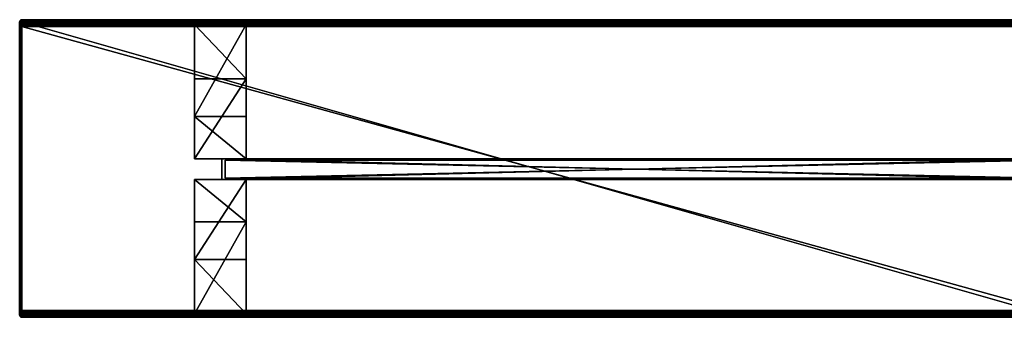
# Model space of a CAD drawing. Header units: inches. Extents: x 21 to 4201, y 81 to 511.
# Tile 1 of 65: x 21 to 1444, y 81 to 511. Entities that reach past the tile are written whole.
import ezdxf

# ---------------------------------------------------------------- set-up
doc = ezdxf.new("R2010")
doc.units = ezdxf.units.IN
doc.header["$MEASUREMENT"] = 0
doc.layers.get('0').update_dxf_attribs({"true_color": 0x1c1cb1})

msp = doc.modelspace()

# ---------------------------------------------------------------- meshes
at = {"color": 121, "true_color": 0xa6e5e5}
mesh = msp.add_polyface(dxfattribs=at)
corners = [(22.2, 508.2, 337.4), (22.5, 507.7, 337.2), (22.2, 507.7, 337.4), (22.1, 509.2, 338), (22.3, 508.7, 337.5), (22, 508.7, 337.8), (21.9, 508.2, 337.7), (22, 507.7, 337.5), (21.8, 507.7, 337.7), (21.8, 509.2, 338.3), (21.7, 508.7, 338.1), (21.6, 508.2, 338.1), (21.7, 507.7, 337.9), (21.5, 507.7, 338), (21.6, 509.2, 338.6), (21.4, 508.7, 338.5), (21.3, 508.2, 338.5), (21.4, 507.7, 338.3), (21.3, 507.7, 338.4), (21.5, 509.2, 339), (21.3, 508.7, 338.9), (21.1, 508.2, 338.9), (21.1, 507.7, 338.8), (21.1, 507.7, 338.9), (21.2, 508.7, 339.4), (21, 508.2, 339.3), (21, 507.7, 339.3), (21, 507.7, 339.3), (21.1, 508.7, 339.8), (21, 508.2, 339.8), (20.9, 507.7, 339.8), (21.1, 508.7, 366.8), (21, 508.2, 366.8), (20.9, 507.7, 366.8), (22.4, 508, 373), (22, 508.7, 371.4), (22, 507.8, 372.8), (21.7, 509.1, 369.8), (21.7, 508.4, 371.3), (21.7, 507.5, 372.5), (21.4, 508.7, 369.7), (21.4, 508, 371), (21.4, 509, 368.3), (21.1, 508.6, 368.2), (21.1, 508.2, 369.5), (21.1, 507.6, 370.8), (21, 508.1, 368.1), (21, 507.7, 369.4)]
mesh.append_faces([[corners[k] for k in face] for face in [(0, 1, 2), (3, 4, 5), (5, 4, 0), (5, 0, 6), (6, 0, 7), (6, 7, 8), (9, 5, 10), (10, 5, 6), (10, 6, 11), (11, 6, 12), (11, 12, 13), (14, 10, 15), (15, 10, 11), (15, 11, 16), (16, 11, 17), (16, 17, 18), (19, 15, 20), (20, 15, 16), (20, 16, 21), (21, 16, 22), (21, 22, 23), (24, 20, 21), (24, 21, 25), (25, 21, 26), (25, 26, 27), (28, 24, 25), (28, 25, 29), (29, 25, 27), (29, 27, 30), (31, 28, 29), (31, 29, 32), (32, 29, 30), (32, 30, 33), (34, 35, 36), (35, 37, 38), (35, 38, 36), (36, 38, 39), (37, 40, 38), (38, 40, 41), (38, 41, 39), (42, 31, 43), (42, 43, 40), (40, 43, 44), (40, 44, 41), (41, 44, 45), (31, 32, 43), (43, 32, 46), (43, 46, 44), (44, 46, 47), (44, 47, 45), (32, 33, 46)]], dxfattribs={"color": 121})
mesh = msp.add_polyface(dxfattribs=at)
corners = [(20.9, 507.6, 368), (20.9, 507.7, 366.8), (20.9, 500.7, 373.8), (20.9, 507.7, 339.8), (20.9, 506.7, 370.3), (20.9, 507.3, 369.2), (20.9, 503.1, 373.4), (20.9, 504.2, 372.9), (20.9, 505.2, 372.2), (20.9, 506, 371.3), (22.2, 508.2, 337.4), (22.2, 507.7, 337.4), (22, 507.7, 337.5), (21.9, 508.2, 337.7), (21.8, 507.7, 337.7), (21.7, 507.7, 337.9), (21.6, 508.2, 338.1), (21.5, 507.7, 338), (21.4, 507.7, 338.3), (21.3, 508.2, 338.5), (21.3, 507.7, 338.4), (21.1, 507.7, 338.8), (21.1, 508.2, 338.9), (21.1, 507.7, 338.9), (21, 507.7, 339.3), (22.4, 506.8, 374.1), (22, 507.8, 372.8), (22, 506.7, 373.9), (22.4, 505.5, 375.1), (22, 505.3, 374.8), (22.4, 504, 375.8), (22, 503.9, 375.5), (21.7, 507.5, 372.5), (21.7, 506.4, 373.6), (21.7, 505.1, 374.5), (21.4, 508, 371), (21.4, 507.2, 372.3), (21.4, 506.1, 373.3), (21.4, 504.9, 374.2), (21.7, 503.7, 375.2), (21.1, 507.6, 370.8), (21.1, 506.8, 372), (21.1, 505.8, 372.9), (21.1, 504.7, 373.7), (21.4, 503.6, 374.8), (21, 507.7, 369.4), (21, 507.2, 370.6), (21, 506.4, 371.6), (21, 505.5, 372.6), (21, 504.4, 373.3), (21, 508.1, 368.1)]
mesh.append_faces([[corners[k] for k in face] for face in [(0, 1, 2), (2, 1, 3), (2, 4, 5), (2, 5, 0), (6, 7, 4), (4, 7, 8), (4, 8, 9), (10, 11, 12), (13, 14, 15), (16, 17, 18), (19, 20, 21), (22, 23, 24), (25, 26, 27), (28, 27, 29), (30, 29, 31), (26, 32, 27), (27, 32, 33), (27, 33, 29), (29, 33, 34), (29, 34, 31), (32, 35, 36), (32, 36, 33), (33, 36, 37), (33, 37, 34), (34, 37, 38), (34, 38, 39), (35, 40, 36), (36, 40, 41), (36, 41, 37), (37, 41, 42), (37, 42, 38), (38, 42, 43), (38, 43, 44), (40, 45, 46), (40, 46, 41), (41, 46, 47), (41, 47, 42), (42, 47, 48), (42, 48, 43), (43, 48, 49), (50, 1, 0), (50, 0, 45), (45, 0, 5), (45, 5, 46), (46, 5, 4), (46, 4, 47), (47, 4, 9), (47, 9, 48), (48, 9, 8), (48, 8, 49), (49, 8, 7)]], dxfattribs={"color": 121})
mesh = msp.add_polyface(dxfattribs=at)
corners = [(20.9, 90.7, 373.8), (20.9, 84.6, 370.3), (20.9, 89.5, 373.7), (20.9, 88.3, 373.4), (20.9, 83.7, 339.8), (20.9, 507.7, 339.8), (21, 83.7, 339.3), (21, 507.7, 339.3), (21, 83.7, 339.3), (21, 507.7, 339.3), (21.1, 83.7, 338.9), (21.1, 507.7, 338.9), (21.1, 83.7, 338.8), (21.1, 507.7, 338.8), (21.3, 83.7, 338.4), (21.3, 507.7, 338.4), (21.4, 83.7, 338.3), (21.4, 507.7, 338.3), (21.5, 83.7, 338), (21.5, 507.7, 338), (21.7, 83.7, 337.9), (21.7, 507.7, 337.9), (21.8, 83.7, 337.7), (21.8, 507.7, 337.7), (22, 83.7, 337.5), (22, 507.7, 337.5), (22.2, 83.7, 337.4), (22.2, 507.7, 337.4), (22.5, 83.7, 337.2), (22.4, 90.7, 376.4), (22, 90.7, 376.1), (22.4, 89, 376.2), (22, 89.1, 375.9), (22.4, 87.4, 375.8), (22, 87.5, 375.5), (21.7, 90.7, 375.7), (21.7, 89.1, 375.6), (21.7, 87.6, 375.2), (22, 86, 374.8), (21.4, 90.7, 375.3), (21.4, 89.2, 375.2), (21.4, 87.8, 374.8), (21.7, 86.2, 374.5), (21.1, 90.7, 374.8), (21.1, 89.3, 374.7), (21.1, 87.9, 374.3), (21.4, 86.4, 374.2), (21.1, 86.7, 373.7), (21, 90.7, 374.3), (21, 89.4, 374.2), (21, 88.1, 373.9), (21, 86.9, 373.3), (20.9, 87.2, 372.9), (21, 500.7, 374.3), (21.1, 500.7, 374.8), (21.4, 500.7, 375.3), (21.7, 500.7, 375.7), (22, 500.7, 376.1)]
mesh.append_faces([[corners[k] for k in face] for face in [(0, 1, 2), (2, 1, 3), (4, 5, 6), (6, 7, 8), (8, 9, 10), (10, 11, 12), (12, 13, 14), (14, 15, 16), (16, 17, 18), (18, 19, 20), (20, 21, 22), (22, 23, 24), (24, 25, 26), (26, 27, 28), (29, 30, 31), (31, 30, 32), (31, 32, 33), (33, 32, 34), (30, 35, 32), (32, 35, 36), (32, 36, 34), (34, 36, 37), (34, 37, 38), (35, 39, 36), (36, 39, 40), (36, 40, 37), (37, 40, 41), (37, 41, 42), (39, 43, 40), (40, 43, 44), (40, 44, 41), (41, 44, 45), (41, 45, 46), (46, 45, 47), (43, 48, 44), (44, 48, 49), (44, 49, 45), (45, 49, 50), (45, 50, 47), (47, 50, 51), (48, 0, 49), (49, 0, 2), (49, 2, 50), (50, 2, 3), (50, 3, 51), (51, 3, 52), (53, 48, 43), (54, 43, 39), (55, 39, 35), (56, 35, 30), (57, 30, 29)]], dxfattribs={"color": 121})
mesh = msp.add_polyface(dxfattribs=at)
corners = [(20.9, 500.7, 373.8), (20.9, 507.7, 339.8), (20.9, 90.7, 373.8), (20.9, 83.7, 339.8), (20.9, 501.9, 373.7), (20.9, 503.1, 373.4), (20.9, 506.7, 370.3), (21, 83.7, 339.3), (21, 507.7, 339.3), (21, 83.7, 339.3), (21, 507.7, 339.3), (21.1, 83.7, 338.9), (21.1, 507.7, 338.9), (21.1, 83.7, 338.8), (21.1, 507.7, 338.8), (21.3, 83.7, 338.4), (21.3, 507.7, 338.4), (21.4, 83.7, 338.3), (21.4, 507.7, 338.3), (21.5, 83.7, 338), (21.5, 507.7, 338), (21.7, 83.7, 337.9), (21.7, 507.7, 337.9), (21.8, 83.7, 337.7), (21.8, 507.7, 337.7), (22, 83.7, 337.5), (22, 507.7, 337.5), (22.2, 83.7, 337.4), (22.2, 507.7, 337.4), (21, 90.7, 374.3), (21, 500.7, 374.3), (21.1, 90.7, 374.8), (21.1, 500.7, 374.8), (21.4, 90.7, 375.3), (21.4, 500.7, 375.3), (21.7, 90.7, 375.7), (21.7, 500.7, 375.7), (22, 90.7, 376.1), (22, 500.7, 376.1), (22.4, 502.3, 376.2), (22, 503.9, 375.5), (22, 502.3, 375.9), (22.4, 500.7, 376.4), (21.7, 505.1, 374.5), (21.7, 503.7, 375.2), (21.7, 502.2, 375.6), (21.4, 504.9, 374.2), (21.4, 503.6, 374.8), (21.4, 502.2, 375.2), (21.1, 504.7, 373.7), (21.1, 503.4, 374.3), (21.1, 502.1, 374.7), (21, 504.4, 373.3), (21, 503.3, 373.9), (21, 502, 374.2), (20.9, 504.2, 372.9)]
mesh.append_faces([[corners[k] for k in face] for face in [(0, 1, 2), (1, 3, 2), (4, 5, 6), (4, 6, 0), (7, 1, 8), (9, 8, 10), (11, 10, 12), (13, 12, 14), (15, 14, 16), (17, 16, 18), (19, 18, 20), (21, 20, 22), (23, 22, 24), (25, 24, 26), (27, 26, 28), (0, 2, 29), (0, 29, 30), (30, 31, 32), (32, 33, 34), (34, 35, 36), (36, 37, 38), (39, 40, 41), (42, 41, 38), (40, 43, 44), (40, 44, 41), (41, 44, 45), (41, 45, 38), (38, 45, 36), (44, 46, 47), (44, 47, 45), (45, 47, 48), (45, 48, 36), (36, 48, 34), (47, 49, 50), (47, 50, 48), (48, 50, 51), (48, 51, 34), (34, 51, 32), (49, 52, 50), (50, 52, 53), (50, 53, 51), (51, 53, 54), (51, 54, 32), (32, 54, 30), (52, 55, 53), (53, 55, 5), (53, 5, 54), (54, 5, 4), (54, 4, 30), (30, 4, 0)]], dxfattribs={"color": 121})
mesh = msp.add_polyface(dxfattribs=at)
corners = [(22.3, 509.6, 338.2), (22.4, 509.2, 337.7), (22.1, 509.2, 338), (22.3, 508.7, 337.5), (22.4, 510, 338.7), (22.1, 509.6, 338.4), (21.8, 509.2, 338.3), (22, 508.7, 337.8), (22.2, 510, 338.9), (21.9, 509.6, 338.7), (21.6, 509.2, 338.6), (21.7, 508.7, 338.1), (22.5, 510.3, 339.3), (22.1, 510, 339.2), (21.8, 509.6, 339.1), (21.5, 509.2, 339), (21.4, 508.7, 338.5), (22.5, 510.3, 339.6), (22, 510, 339.5), (21.7, 509.6, 339.4), (21.4, 509.2, 339.4), (21.3, 508.7, 338.9), (21.2, 508.7, 339.4), (22.4, 510.3, 339.8), (22, 510, 339.8), (21.7, 509.6, 339.8), (21.4, 509.2, 339.8), (21.1, 508.7, 339.8), (22.4, 510.3, 366.8), (22, 510, 366.8), (21.7, 509.6, 366.8), (21.4, 509.2, 366.8), (21.1, 508.7, 366.8), (22.4, 510.1, 368.5), (22, 509.8, 368.4), (22.4, 509.7, 370.1), (22, 509.4, 370), (22.4, 509, 371.6), (22, 508.7, 371.4), (21.7, 509.5, 368.3), (21.7, 509.1, 369.8), (21.4, 509, 368.3), (21.4, 508.7, 369.7)]
mesh.append_faces([[corners[k] for k in face] for face in [(0, 1, 2), (2, 1, 3), (4, 0, 5), (5, 0, 2), (5, 2, 6), (6, 2, 7), (8, 4, 5), (8, 5, 9), (9, 5, 6), (9, 6, 10), (10, 6, 11), (12, 8, 13), (13, 8, 9), (13, 9, 14), (14, 9, 10), (14, 10, 15), (15, 10, 16), (17, 13, 18), (18, 13, 14), (18, 14, 19), (19, 14, 15), (19, 15, 20), (20, 15, 21), (20, 21, 22), (23, 18, 24), (24, 18, 19), (24, 19, 25), (25, 19, 20), (25, 20, 26), (26, 20, 22), (26, 22, 27), (28, 24, 29), (29, 24, 25), (29, 25, 30), (30, 25, 26), (30, 26, 31), (31, 26, 27), (31, 27, 32), (33, 29, 34), (35, 34, 36), (37, 36, 38), (29, 30, 34), (34, 30, 39), (34, 39, 36), (36, 39, 40), (36, 40, 38), (30, 31, 39), (39, 31, 41), (39, 41, 40), (40, 41, 42), (31, 32, 41)]], dxfattribs={"color": 121})
mesh = msp.add_polyface(dxfattribs=at)
corners = [(22.6, 510, 338.4), (22.6, 509.6, 337.9), (22.3, 509.6, 338.2), (22.7, 510.3, 338.9), (22.4, 510, 338.7), (23, 510.5, 339.3), (22.6, 510.3, 339.1), (22.2, 510, 338.9), (23.5, 510.6, 339.6), (23, 510.5, 339.5), (22.5, 510.3, 339.3), (23.4, 510, 338), (23.2, 509.6, 337.6), (23.1, 510, 338.1), (23.3, 510.3, 338.5), (23.1, 510.3, 338.6), (23.3, 510.5, 339), (23.2, 510.5, 339.1), (23.1, 509.2, 337.3), (22.9, 509.6, 337.7), (22.8, 510, 338.2), (22.9, 510.3, 338.7), (23.1, 510.5, 339.2), (23.4, 510.6, 339.7), (22.9, 510.5, 339.6), (22.5, 510.3, 339.6), (22.1, 510, 339.2), (23.4, 510.6, 339.8), (22.9, 510.5, 339.8), (22.4, 510.3, 339.8), (22, 510, 339.5), (22.8, 509.2, 337.5), (23.5, 510.6, 339.6), (23.4, 510.6, 366.8), (22.9, 510.5, 366.8), (22.4, 510.3, 366.8), (22, 510, 339.8), (23.4, 510.5, 368.5), (22.9, 510.3, 368.5), (23.4, 510, 370.2), (22.9, 509.9, 370.2), (22.4, 510.1, 368.5), (22.4, 509.7, 370.1), (22.9, 509.2, 371.7), (22, 510, 366.8), (22, 509.8, 368.4)]
mesh.append_faces([[corners[k] for k in face] for face in [(0, 1, 2), (3, 0, 4), (4, 0, 2), (5, 3, 6), (6, 3, 4), (6, 4, 7), (8, 5, 9), (9, 5, 6), (9, 6, 10), (10, 6, 7), (11, 12, 13), (11, 13, 14), (14, 13, 15), (14, 15, 16), (16, 15, 17), (12, 18, 19), (12, 19, 13), (13, 19, 20), (13, 20, 15), (15, 20, 21), (15, 21, 17), (17, 21, 22), (23, 9, 24), (24, 9, 10), (24, 10, 25), (25, 10, 26), (27, 24, 28), (28, 24, 25), (28, 25, 29), (29, 25, 30), (19, 31, 1), (19, 1, 20), (20, 1, 0), (20, 0, 21), (21, 0, 3), (21, 3, 22), (22, 3, 5), (22, 5, 32), (33, 28, 34), (34, 28, 29), (34, 29, 35), (35, 29, 36), (37, 34, 38), (39, 38, 40), (34, 35, 38), (38, 35, 41), (38, 41, 40), (40, 41, 42), (40, 42, 43), (35, 44, 41), (41, 45, 42)]], dxfattribs={"color": 121})
mesh = msp.add_polyface(dxfattribs=at)
corners = [(22.5, 83.7, 337.2), (22.2, 507.7, 337.4), (22.5, 507.7, 337.2), (22.6, 83.7, 337.1), (22.6, 507.7, 337.1), (22.9, 83.7, 337), (22.9, 507.7, 337), (23, 83.7, 336.9), (23, 507.7, 336.9), (23.5, 508.2, 336.9), (23, 508.2, 337), (23.1, 508.7, 337.1), (23.4, 507.7, 336.8), (22.6, 508.2, 337.2), (22.8, 509.2, 337.5), (22.7, 508.7, 337.3), (22.6, 509.6, 337.9), (22.4, 509.2, 337.7), (22.3, 508.7, 337.5), (22.2, 508.2, 337.4), (22.3, 509.6, 338.2), (23.5, 508.7, 337), (23.1, 509.2, 337.3), (22.9, 509.6, 337.7), (22.4, 500.7, 376.4), (22.9, 90.7, 376.6), (22.9, 500.7, 376.6), (23.4, 509.3, 371.8), (22.9, 509.9, 370.2), (22.9, 509.2, 371.7), (23.4, 508.3, 373.2), (22.9, 508.2, 373.1), (23.4, 507.1, 374.4), (22.9, 507, 374.3), (23.4, 505.7, 375.4), (22.9, 505.6, 375.3), (23.4, 504.1, 376.1), (22.9, 504, 376), (23.4, 502.4, 376.6), (22.9, 502.4, 376.5), (23.4, 500.7, 376.7), (22.4, 509.7, 370.1), (22.4, 509, 371.6), (22.4, 508, 373), (22.4, 506.8, 374.1), (22.4, 505.5, 375.1), (22.4, 504, 375.8), (22.4, 502.3, 376.2), (22, 509.4, 370), (22, 508.7, 371.4), (22, 507.8, 372.8), (22, 506.7, 373.9), (22, 505.3, 374.8), (22, 503.9, 375.5), (22, 502.3, 375.9)]
mesh.append_faces([[corners[k] for k in face] for face in [(0, 1, 2), (3, 2, 4), (5, 4, 6), (7, 6, 8), (9, 10, 11), (10, 12, 8), (10, 8, 6), (13, 4, 2), (14, 11, 15), (15, 11, 10), (15, 10, 13), (13, 10, 6), (13, 6, 4), (16, 14, 17), (17, 14, 15), (17, 15, 18), (18, 15, 13), (18, 13, 19), (19, 13, 2), (20, 16, 17), (21, 11, 22), (22, 11, 14), (22, 14, 23), (24, 25, 26), (27, 28, 29), (30, 29, 31), (32, 31, 33), (34, 33, 35), (36, 35, 37), (38, 37, 39), (40, 39, 26), (29, 41, 42), (29, 42, 31), (31, 42, 43), (31, 43, 33), (33, 43, 44), (33, 44, 35), (35, 44, 45), (35, 45, 37), (37, 45, 46), (37, 46, 39), (39, 46, 47), (39, 47, 26), (26, 47, 24), (41, 48, 42), (42, 49, 43), (43, 50, 44), (44, 51, 45), (45, 52, 46), (46, 53, 47), (47, 54, 24)]], dxfattribs={"color": 121})
mesh = msp.add_polyface(dxfattribs=at)
corners = [(22.5, 83.7, 337.2), (22.6, 83.7, 337.1), (22.6, 83.2, 337.2), (23.4, 83.7, 336.8), (23, 83.2, 337), (23, 83.7, 336.9), (22.9, 83.7, 337), (23.1, 82.7, 337.1), (23.5, 82.7, 337), (22.2, 83.2, 337.4), (22.7, 82.7, 337.3), (23.1, 82.2, 337.3), (23.5, 82.2, 337.2), (22.3, 82.7, 337.5), (22.8, 82.2, 337.5), (23.2, 81.8, 337.6), (22.4, 82.2, 337.7), (22.9, 81.8, 337.7), (22.1, 82.2, 338), (22.6, 81.8, 337.9), (22.3, 81.8, 338.2), (22.5, 507.7, 337.2), (22.6, 507.7, 337.1), (22.9, 507.7, 337), (23, 507.7, 336.9), (23.4, 88.9, 376.6), (22.9, 90.7, 376.6), (22.9, 89, 376.5), (23.4, 87.3, 376.1), (22.9, 87.3, 376), (23.4, 85.7, 375.4), (22.9, 85.8, 375.3), (23.4, 84.3, 374.4), (22.9, 84.4, 374.3), (23.4, 83.1, 373.2), (22.9, 83.2, 373.1), (23.4, 82.1, 371.8), (22.9, 82.2, 371.7), (22.4, 90.7, 376.4), (22.4, 89, 376.2), (22.4, 87.4, 375.8), (22.4, 85.9, 375.1), (22.4, 84.5, 374.1), (22.4, 83.3, 373), (22.4, 82.4, 371.6), (22.9, 81.5, 370.2), (22, 84.7, 373.9), (22, 83.6, 372.8), (22, 82.6, 371.4), (22.4, 81.7, 370.1), (22, 500.7, 376.1), (22.4, 500.7, 376.4), (22.9, 500.7, 376.6), (23.4, 90.7, 376.7)]
mesh.append_faces([[corners[k] for k in face] for face in [(0, 1, 2), (3, 4, 5), (5, 4, 6), (1, 6, 2), (2, 6, 4), (2, 4, 7), (7, 4, 8), (9, 0, 2), (9, 2, 10), (10, 2, 7), (10, 7, 11), (11, 7, 12), (13, 9, 10), (13, 10, 14), (14, 10, 11), (14, 11, 15), (16, 13, 14), (16, 14, 17), (17, 14, 15), (18, 16, 19), (19, 16, 17), (20, 18, 19), (0, 21, 1), (1, 22, 6), (6, 23, 5), (5, 24, 3), (25, 26, 27), (28, 27, 29), (30, 29, 31), (32, 31, 33), (34, 33, 35), (36, 35, 37), (26, 38, 27), (27, 38, 39), (27, 39, 29), (29, 39, 40), (29, 40, 31), (31, 40, 41), (31, 41, 33), (33, 41, 42), (33, 42, 35), (35, 42, 43), (35, 43, 37), (37, 43, 44), (37, 44, 45), (42, 46, 43), (43, 47, 44), (44, 48, 49), (50, 38, 51), (51, 38, 26), (52, 26, 53)]], dxfattribs={"color": 121})
mesh = msp.add_polyface(dxfattribs=at)
corners = [(23.4, 83.7, 336.8), (23, 507.7, 336.9), (23.4, 507.7, 336.8), (23.5, 83.7, 336.8), (23.5, 507.7, 336.8), (23.5, 508.2, 336.9), (23, 508.2, 337), (23.7, 510.3, 338.3), (23.6, 510, 337.9), (23.5, 510.3, 338.4), (23.6, 510.5, 338.8), (23.5, 510.5, 338.9), (23.7, 510.6, 339.3), (23.6, 510.6, 339.4), (23.6, 509.6, 337.5), (23.4, 510, 338), (23.3, 510.3, 338.5), (23.3, 510.5, 339), (23.6, 510.6, 339.4), (23.5, 509.2, 337.2), (23.2, 509.6, 337.6), (23.2, 510.5, 339.1), (23.5, 510.6, 339.5), (23.5, 508.7, 337), (23.1, 509.2, 337.3), (23.1, 510.5, 339.2), (23.5, 510.6, 339.6), (23.9, 510.7, 339.8), (23.5, 510.6, 339.6), (23.4, 510.6, 339.7), (23, 510.5, 339.5), (23.4, 510.6, 339.8), (22.9, 510.5, 339.6), (23.1, 508.7, 337.1), (23, 510.5, 339.3), (23.9, 510.7, 366.8), (23.4, 510.6, 366.8), (22.9, 510.5, 339.8), (23.9, 510.5, 368.5), (23.4, 510.5, 368.5), (23.9, 510.1, 370.2), (23.4, 510, 370.2), (23.9, 509.3, 371.8), (23.4, 509.3, 371.8), (23.9, 508.3, 373.2), (23.4, 508.3, 373.2), (23.9, 507.1, 374.5), (23.4, 507.1, 374.4), (23.9, 505.7, 375.5), (23.4, 505.7, 375.4), (23.9, 504.1, 376.2), (23.4, 504.1, 376.1), (23.9, 502.4, 376.6), (23.4, 502.4, 376.6), (23.9, 500.7, 376.8), (23.4, 500.7, 376.7), (22.9, 510.5, 366.8), (22.9, 510.3, 368.5), (22.9, 509.9, 370.2), (22.9, 509.2, 371.7), (22.9, 508.2, 373.1), (22.9, 507, 374.3), (22.9, 505.6, 375.3), (22.9, 504, 376), (22.9, 502.4, 376.5)]
mesh.append_faces([[corners[k] for k in face] for face in [(0, 1, 2), (3, 2, 4), (5, 4, 2), (5, 2, 6), (7, 8, 9), (7, 9, 10), (10, 9, 11), (10, 11, 12), (12, 11, 13), (8, 14, 15), (8, 15, 9), (9, 15, 16), (9, 16, 11), (11, 16, 17), (11, 17, 13), (13, 17, 18), (14, 19, 20), (14, 20, 15), (17, 21, 18), (18, 21, 22), (19, 23, 24), (19, 24, 20), (21, 25, 22), (22, 25, 26), (27, 28, 29), (29, 28, 30), (27, 29, 31), (31, 29, 32), (23, 5, 33), (26, 34, 28), (26, 28, 27), (35, 31, 36), (36, 31, 37), (38, 36, 39), (40, 39, 41), (42, 41, 43), (44, 43, 45), (46, 45, 47), (48, 47, 49), (50, 49, 51), (52, 51, 53), (54, 53, 55), (36, 56, 39), (39, 57, 41), (41, 58, 43), (43, 59, 45), (45, 60, 47), (47, 61, 49), (49, 62, 51), (51, 63, 53), (53, 64, 55)]], dxfattribs={"color": 121})
mesh = msp.add_polyface(dxfattribs=at)
corners = [(23.1, 81.1, 338.6), (23.5, 80.9, 338.9), (23.3, 80.9, 339), (23.7, 80.7, 339.3), (23.6, 80.7, 339.4), (23.2, 80.9, 339.1), (23.6, 80.7, 339.4), (23.1, 80.9, 339.2), (23.5, 80.7, 339.5), (23, 80.9, 339.3), (23.5, 80.7, 339.6), (23, 80.9, 339.5), (23.5, 80.7, 339.6), (23.9, 80.7, 339.8), (22.9, 80.9, 339.6), (23.4, 80.7, 339.7), (23.5, 83.2, 336.9), (23.5, 82.7, 337), (23, 83.2, 337), (23.5, 83.7, 336.8), (23.4, 83.7, 336.8), (23.1, 82.7, 337.1), (23.5, 82.2, 337.2), (23.1, 82.2, 337.3), (23.6, 81.8, 337.5), (23.2, 81.8, 337.6), (23.6, 81.4, 337.9), (23.4, 81.4, 338), (23.7, 81.1, 338.3), (23.1, 81.4, 338.1), (23.5, 81.1, 338.4), (23.3, 81.1, 338.5), (23.6, 80.9, 338.8), (23.4, 80.7, 339.8), (22.9, 80.9, 339.8), (23.4, 80.7, 366.8), (23.4, 507.7, 336.8), (23.9, 88.9, 376.6), (23.4, 90.7, 376.7), (23.4, 88.9, 376.6), (23.9, 87.3, 376.2), (23.4, 87.3, 376.1), (23.9, 85.7, 375.5), (23.4, 85.7, 375.4), (23.9, 84.3, 374.5), (23.4, 84.3, 374.4), (23.9, 83, 373.2), (23.4, 83.1, 373.2), (23.9, 82, 371.8), (23.4, 82.1, 371.8), (23.9, 81.3, 370.2), (23.4, 81.3, 370.2), (23.9, 80.8, 368.5), (23.4, 80.9, 368.5), (23.9, 80.7, 366.8), (22.9, 90.7, 376.6), (22.9, 89, 376.5), (22.9, 87.3, 376), (22.9, 85.8, 375.3), (22.9, 84.4, 374.3), (22.9, 83.2, 373.1), (22.9, 82.2, 371.7), (22.9, 81.5, 370.2), (22.9, 81, 368.5), (22.9, 500.7, 376.6), (23.4, 500.7, 376.7), (23.9, 90.7, 376.8)]
mesh.append_faces([[corners[k] for k in face] for face in [(0, 1, 2), (2, 1, 3), (2, 3, 4), (5, 2, 4), (5, 4, 6), (7, 5, 6), (7, 6, 8), (9, 8, 10), (11, 10, 12), (12, 10, 13), (14, 12, 15), (15, 12, 13), (16, 17, 18), (19, 16, 20), (20, 16, 18), (21, 17, 22), (23, 22, 24), (25, 23, 24), (25, 24, 26), (27, 25, 26), (27, 26, 28), (29, 27, 30), (30, 27, 28), (31, 29, 30), (31, 30, 32), (0, 31, 1), (1, 31, 32), (13, 33, 15), (15, 33, 34), (35, 33, 13), (20, 36, 19), (37, 38, 39), (40, 39, 41), (42, 41, 43), (44, 43, 45), (46, 45, 47), (48, 47, 49), (50, 49, 51), (52, 51, 53), (54, 53, 35), (38, 55, 39), (39, 56, 41), (41, 57, 43), (43, 58, 45), (45, 59, 47), (47, 60, 49), (49, 61, 51), (51, 62, 53), (53, 63, 35), (64, 38, 65), (65, 38, 66)]], dxfattribs={"color": 121})
mesh = msp.add_polyface(dxfattribs=at)
corners = [(23.8, 80.7, 339.3), (23.7, 80.7, 339.3), (23.5, 80.9, 338.9), (23.6, 80.7, 339.4), (23.9, 80.7, 339.8), (23.6, 80.7, 339.4), (23.5, 80.7, 339.5), (23.5, 80.7, 339.6), (23.5, 83.2, 336.9), (23.9, 82.7, 337), (23.5, 82.7, 337), (23.5, 83.7, 336.8), (23.9, 83.2, 336.8), (23.5, 82.2, 337.2), (23.9, 82.2, 337.2), (23.6, 81.8, 337.5), (23.9, 81.8, 337.5), (23.6, 81.4, 337.9), (23.9, 81.4, 337.9), (23.7, 81.1, 338.3), (23.9, 81.1, 338.3), (23.5, 81.1, 338.4), (23.8, 80.9, 338.8), (23.6, 80.9, 338.8), (23.9, 80.7, 339.3), (23.4, 80.7, 366.8), (23.9, 80.7, 366.8), (23.5, 507.7, 336.8), (23.9, 83.7, 336.8), (23.9, 90.7, 376.8), (23.4, 90.7, 376.7), (23.9, 88.9, 376.6), (23.4, 88.9, 376.6), (23.9, 87.3, 376.2), (23.4, 87.3, 376.1), (23.9, 85.7, 375.5), (23.4, 85.7, 375.4), (23.9, 84.3, 374.5), (23.4, 84.3, 374.4), (23.9, 83, 373.2), (23.4, 83.1, 373.2), (23.9, 82, 371.8), (23.4, 82.1, 371.8), (23.9, 81.3, 370.2), (23.4, 81.3, 370.2), (23.9, 80.8, 368.5), (23.4, 80.9, 368.5), (23.9, 507.7, 336.8), (23.5, 508.2, 336.9), (23.8, 510.5, 338.8), (23.7, 510.3, 338.3), (23.6, 510.5, 338.8), (23.8, 510.6, 339.3), (23.7, 510.6, 339.3), (23.9, 510, 337.9), (23.6, 510, 337.9), (23.6, 510.6, 339.4), (23.9, 510.7, 339.8), (23.9, 509.6, 337.5), (23.6, 509.6, 337.5), (23.6, 510.6, 339.4), (23.9, 509.2, 337.2), (23.5, 509.2, 337.2), (23.5, 510.6, 339.5), (23.9, 508.7, 337), (23.5, 508.7, 337), (23.5, 510.6, 339.6), (23.9, 508.2, 336.8), (23.4, 500.7, 376.7), (23.9, 500.7, 376.8), (23.9, 510.7, 366.8), (23.4, 510.6, 339.8), (23.4, 510.6, 366.8), (23.9, 510.5, 368.5), (23.4, 510.5, 368.5), (23.9, 510.1, 370.2), (23.4, 510, 370.2), (23.9, 509.3, 371.8), (23.4, 509.3, 371.8), (23.9, 508.3, 373.2), (23.4, 508.3, 373.2), (23.9, 507.1, 374.5), (23.4, 507.1, 374.4), (23.9, 505.7, 375.5), (23.4, 505.7, 375.4), (23.9, 504.1, 376.2), (23.4, 504.1, 376.1), (23.9, 502.4, 376.6), (23.4, 502.4, 376.6)]
mesh.append_faces([[corners[k] for k in face] for face in [(0, 1, 2), (3, 1, 4), (5, 3, 4), (6, 5, 4), (7, 6, 4), (8, 9, 10), (11, 12, 8), (13, 10, 14), (15, 13, 16), (17, 15, 18), (19, 17, 20), (21, 19, 22), (23, 21, 22), (23, 22, 24), (2, 23, 0), (0, 23, 24), (25, 4, 26), (11, 27, 28), (29, 30, 31), (31, 32, 33), (33, 34, 35), (35, 36, 37), (37, 38, 39), (39, 40, 41), (41, 42, 43), (43, 44, 45), (45, 46, 26), (47, 27, 48), (49, 50, 51), (49, 51, 52), (52, 51, 53), (54, 55, 50), (53, 56, 57), (58, 59, 55), (56, 60, 57), (61, 62, 59), (60, 63, 57), (64, 65, 62), (63, 66, 57), (67, 48, 65), (68, 29, 69), (70, 57, 71), (70, 72, 73), (73, 74, 75), (75, 76, 77), (77, 78, 79), (79, 80, 81), (81, 82, 83), (83, 84, 85), (85, 86, 87), (87, 88, 69)]], dxfattribs={"color": 121})
mesh = msp.add_polyface(dxfattribs=at)
corners = [(1507.9, 510.7, 366.8), (23.9, 510.7, 339.8), (23.9, 510.7, 366.8), (23.9, 80.7, 339.8), (1507.9, 80.7, 339.8), (23.9, 80.7, 366.8), (23.9, 90.7, 376.8), (1507.9, 90.7, 376.8), (23.9, 500.7, 376.8), (23.9, 83.7, 336.8), (23.9, 507.7, 336.8), (1507.9, 83.7, 336.8), (23.9, 510.5, 368.5), (1507.9, 510.5, 368.5), (23.9, 510.1, 370.2), (1507.9, 510.1, 370.2), (23.9, 509.3, 371.8), (1507.9, 509.3, 371.8), (23.9, 508.3, 373.2), (1507.9, 508.3, 373.2), (23.9, 507.1, 374.5), (1507.9, 507.1, 374.5), (23.9, 505.7, 375.5), (1507.9, 505.7, 375.5), (23.9, 504.1, 376.2), (1507.9, 504.1, 376.2), (23.9, 502.4, 376.6), (1507.9, 502.4, 376.6), (1507.9, 80.8, 368.5), (23.9, 80.8, 368.5), (1507.9, 81.3, 370.2), (23.9, 81.3, 370.2), (1507.9, 82, 371.8), (23.9, 82, 371.8), (1507.9, 83, 373.2), (23.9, 83, 373.2), (1507.9, 84.3, 374.5), (23.9, 84.3, 374.5), (1507.9, 85.7, 375.5), (23.9, 85.7, 375.5), (1507.9, 87.3, 376.2), (23.9, 87.3, 376.2), (1507.9, 88.9, 376.6), (23.9, 88.9, 376.6), (23.9, 80.7, 339.3), (1507.9, 80.7, 339.3), (23.9, 80.9, 338.8), (23.7, 80.7, 339.3), (23.8, 80.7, 339.3), (23.5, 82.7, 337), (23.9, 82.7, 337), (23.9, 82.2, 337.2), (23.9, 83.2, 336.8), (23.5, 83.2, 336.9), (23.5, 83.7, 336.8), (23.5, 82.2, 337.2), (23.9, 81.8, 337.5), (23.6, 81.8, 337.5), (23.9, 81.4, 337.9), (23.6, 81.4, 337.9), (23.9, 81.1, 338.3), (23.7, 81.1, 338.3), (23.8, 80.9, 338.8), (23.9, 80.7, 339.3), (23.5, 507.7, 336.8), (23.5, 508.2, 336.9), (23.9, 508.2, 336.8), (23.5, 508.7, 337), (23.9, 508.7, 337), (23.5, 509.2, 337.2), (23.9, 509.2, 337.2), (23.6, 509.6, 337.5), (23.9, 509.6, 337.5), (23.6, 510, 337.9), (23.9, 510, 337.9), (23.7, 510.3, 338.3), (23.9, 510.3, 338.3), (23.8, 510.5, 338.8), (23.9, 510.5, 338.8), (23.9, 510.6, 339.3), (23.9, 510.6, 339.3), (23.8, 510.6, 339.3), (23.7, 510.6, 339.3)]
mesh.append_faces([[corners[k] for k in face] for face in [(0, 1, 2), (3, 4, 5), (6, 7, 8), (9, 10, 11), (0, 2, 12), (13, 12, 14), (15, 14, 16), (17, 16, 18), (19, 18, 20), (21, 20, 22), (23, 22, 24), (25, 24, 26), (27, 26, 8), (5, 28, 29), (29, 30, 31), (31, 32, 33), (33, 34, 35), (35, 36, 37), (37, 38, 39), (39, 40, 41), (41, 42, 43), (4, 3, 44), (45, 44, 46), (47, 48, 3), (49, 50, 51), (52, 50, 53), (9, 52, 54), (55, 51, 56), (57, 56, 58), (59, 58, 60), (61, 60, 46), (62, 61, 46), (62, 46, 44), (63, 62, 44), (63, 44, 3), (48, 63, 3), (9, 64, 10), (65, 66, 10), (67, 68, 66), (69, 70, 68), (71, 72, 70), (73, 74, 72), (75, 76, 74), (77, 78, 76), (1, 79, 80), (80, 79, 78), (78, 77, 80), (80, 77, 81), (80, 81, 1), (76, 75, 77), (81, 82, 1)]], dxfattribs={"color": 121})
mesh = msp.add_polyface(dxfattribs=at)
corners = [(1507.9, 510.7, 339.8), (23.9, 510.7, 339.8), (1507.9, 510.7, 366.8), (23.9, 80.7, 366.8), (1507.9, 80.7, 339.8), (1507.9, 80.7, 366.8), (23.9, 500.7, 376.8), (1507.9, 90.7, 376.8), (1507.9, 500.7, 376.8), (1507.9, 83.7, 336.8), (23.9, 507.7, 336.8), (1507.9, 507.7, 336.8), (23.9, 510.5, 368.5), (1507.9, 510.5, 368.5), (23.9, 510.1, 370.2), (1507.9, 510.1, 370.2), (23.9, 509.3, 371.8), (1507.9, 509.3, 371.8), (23.9, 508.3, 373.2), (1507.9, 508.3, 373.2), (23.9, 507.1, 374.5), (1507.9, 507.1, 374.5), (23.9, 505.7, 375.5), (1507.9, 505.7, 375.5), (23.9, 504.1, 376.2), (1507.9, 504.1, 376.2), (23.9, 502.4, 376.6), (1507.9, 502.4, 376.6), (1507.9, 80.8, 368.5), (23.9, 80.8, 368.5), (1507.9, 81.3, 370.2), (23.9, 81.3, 370.2), (1507.9, 82, 371.8), (23.9, 82, 371.8), (1507.9, 83, 373.2), (23.9, 83, 373.2), (1507.9, 84.3, 374.5), (23.9, 84.3, 374.5), (1507.9, 85.7, 375.5), (23.9, 85.7, 375.5), (1507.9, 87.3, 376.2), (23.9, 87.3, 376.2), (1507.9, 88.9, 376.6), (23.9, 88.9, 376.6), (23.9, 90.7, 376.8), (23.9, 80.7, 339.3), (1507.9, 80.7, 339.3), (23.9, 80.9, 338.8), (1507.9, 80.9, 338.8), (23.9, 81.1, 338.3), (1507.9, 81.1, 338.3), (23.9, 81.4, 337.9), (1507.9, 81.4, 337.9), (23.9, 81.8, 337.5), (1507.9, 81.8, 337.5), (23.9, 82.2, 337.2), (1507.9, 82.2, 337.2), (23.9, 82.7, 337), (1507.9, 82.7, 337), (23.9, 83.2, 336.8), (1507.9, 83.2, 336.8), (23.9, 83.7, 336.8), (1507.9, 510.6, 339.3), (23.9, 510.6, 339.3), (1507.9, 510.5, 338.8), (23.9, 510.5, 338.8), (1507.9, 510.3, 338.3), (23.9, 510.3, 338.3), (1507.9, 510, 337.9), (23.9, 510, 337.9), (1507.9, 509.6, 337.5), (23.9, 509.6, 337.5), (1507.9, 509.2, 337.2), (23.9, 509.2, 337.2), (1507.9, 508.7, 337), (23.9, 508.7, 337), (1507.9, 508.2, 336.8), (23.9, 508.2, 336.8)]
mesh.append_faces([[corners[k] for k in face] for face in [(0, 1, 2), (3, 4, 5), (6, 7, 8), (9, 10, 11), (2, 12, 13), (13, 14, 15), (15, 16, 17), (17, 18, 19), (19, 20, 21), (21, 22, 23), (23, 24, 25), (25, 26, 27), (27, 6, 8), (3, 5, 28), (29, 28, 30), (31, 30, 32), (33, 32, 34), (35, 34, 36), (37, 36, 38), (39, 38, 40), (41, 40, 42), (43, 42, 7), (43, 7, 44), (4, 45, 46), (46, 47, 48), (48, 47, 49), (48, 49, 50), (50, 49, 51), (50, 51, 52), (52, 51, 53), (52, 53, 54), (54, 53, 55), (54, 55, 56), (56, 55, 57), (56, 57, 58), (58, 57, 59), (58, 59, 60), (60, 59, 61), (60, 61, 9), (1, 0, 62), (1, 62, 63), (63, 62, 64), (63, 64, 65), (65, 66, 67), (67, 68, 69), (69, 70, 71), (71, 72, 73), (73, 74, 75), (75, 76, 77), (77, 11, 10)]], dxfattribs={"color": 121})
mesh = msp.add_polyface(dxfattribs=at)
corners = [(1507.9, 80.7, 366.8), (1508.5, 80.7, 366.8), (1507.9, 80.8, 368.5), (1508.5, 80.9, 368.5), (1507.9, 81.3, 370.2), (1508.5, 81.3, 370.2), (1507.9, 82, 371.8), (1508.5, 82.1, 371.8), (1507.9, 83, 373.2), (1508.5, 83.1, 373.2), (1507.9, 84.3, 374.5), (1508.5, 84.3, 374.4), (1507.9, 85.7, 375.5), (1508.5, 85.7, 375.4), (1507.9, 87.3, 376.2), (1508.5, 87.3, 376.1), (1507.9, 88.9, 376.6), (1508.5, 88.9, 376.6), (1507.9, 90.7, 376.8), (1507.9, 80.7, 339.8), (1508.5, 80.7, 339.8), (1508.5, 90.7, 376.7), (1507.9, 500.7, 376.8), (1508.1, 80.7, 339.3), (1508.2, 80.7, 339.3), (1508.1, 80.9, 338.8), (1508, 80.7, 339.3), (1507.9, 80.7, 339.3), (1507.9, 80.9, 338.8), (1507.9, 81.1, 338.3), (1508.2, 81.1, 338.3), (1507.9, 81.4, 337.9), (1508.3, 81.4, 337.9), (1507.9, 81.8, 337.5), (1508.3, 81.8, 337.5), (1507.9, 82.2, 337.2), (1508.4, 82.2, 337.2), (1507.9, 82.7, 337), (1508.4, 82.7, 337), (1507.9, 83.2, 336.8), (1508.4, 83.2, 336.9), (1507.9, 83.7, 336.8), (1508.5, 500.7, 376.7), (1507.9, 502.4, 376.6), (1508.5, 502.4, 376.6), (1507.9, 504.1, 376.2), (1508.5, 504.1, 376.1), (1507.9, 505.7, 375.5), (1508.5, 505.7, 375.4), (1507.9, 507.1, 374.5), (1508.5, 507.1, 374.4), (1507.9, 508.3, 373.2), (1507.9, 507.7, 336.8), (1508.4, 83.7, 336.8), (1508.5, 510.6, 366.8), (1507.9, 510.7, 339.8), (1507.9, 510.7, 366.8), (1508.1, 510.6, 339.3), (1508, 510.6, 339.3), (1507.9, 510.6, 339.3), (1508.1, 510.5, 338.8), (1507.9, 510.5, 338.8), (1508.2, 510.3, 338.3), (1507.9, 510.3, 338.3), (1508.3, 510, 337.9), (1507.9, 510, 337.9), (1508.3, 509.6, 337.5), (1507.9, 509.6, 337.5), (1508.4, 509.2, 337.2), (1507.9, 509.2, 337.2), (1508.4, 508.7, 337), (1507.9, 508.7, 337), (1508.5, 508.2, 336.9), (1507.9, 508.2, 336.8), (1508.2, 510.6, 339.3), (23.9, 510.5, 338.8), (23.9, 510.3, 338.3), (23.9, 510, 337.9), (23.9, 509.6, 337.5), (23.9, 509.2, 337.2), (23.9, 508.7, 337), (23.9, 508.2, 336.8)]
mesh.append_faces([[corners[k] for k in face] for face in [(0, 1, 2), (2, 3, 4), (4, 5, 6), (6, 7, 8), (8, 9, 10), (10, 11, 12), (12, 13, 14), (14, 15, 16), (16, 17, 18), (0, 19, 20), (21, 22, 18), (23, 24, 19), (25, 23, 26), (26, 23, 19), (19, 27, 26), (26, 27, 28), (26, 28, 25), (25, 28, 29), (25, 29, 30), (30, 29, 31), (32, 31, 33), (34, 33, 35), (36, 35, 37), (38, 37, 39), (40, 39, 41), (22, 42, 43), (43, 44, 45), (45, 46, 47), (47, 48, 49), (49, 50, 51), (52, 53, 41), (54, 55, 56), (55, 57, 58), (55, 58, 59), (59, 58, 60), (59, 60, 61), (61, 60, 62), (61, 62, 63), (63, 64, 65), (65, 66, 67), (67, 68, 69), (69, 70, 71), (71, 72, 73), (74, 57, 55), (75, 61, 63), (76, 63, 65), (77, 65, 67), (78, 67, 69), (79, 69, 71), (80, 71, 73), (81, 73, 52)]], dxfattribs={"color": 121})
at = {"color": 153, "true_color": 0x588fe1}
mesh = msp.add_polyface(dxfattribs=at)
corners = [(348.4, 370.6, 336.8), (348.4, 503.9, -73.2), (273.4, 370.6, 336.8), (273.4, 503.9, -73.2), (348.4, 425, -73.2), (348.4, 309.7, 281.7), (348.4, 309.7, 336.8), (273.4, 425, -73.2), (273.4, 309.7, 281.7), (273.4, 309.7, 336.8)]
mesh.append_faces([[corners[k] for k in face] for face in [(0, 1, 2), (2, 1, 3), (4, 1, 5), (5, 1, 0), (5, 0, 6), (7, 4, 8), (8, 4, 5), (9, 2, 8), (8, 2, 3), (8, 3, 7), (7, 3, 4), (4, 3, 1), (0, 2, 6), (6, 2, 9), (6, 9, 5), (5, 9, 8)]], dxfattribs={"color": 153})
at = {"color": 176, "true_color": 0x080888}
mesh = msp.add_polyface(dxfattribs=at)
corners = [(1508.9, 279.7, 336.8), (1508.9, 279.7, 276.8), (1508.9, 309.7, 336.8), (1508.9, 309.7, 276.8), (312.9, 279.7, 276.8), (312.9, 279.7, 336.8), (312.9, 309.7, 276.8), (312.9, 309.7, 336.8), (317.9, 307.7, 278.8), (317.9, 307.7, 334.8), (317.9, 281.7, 278.8), (317.9, 281.7, 334.8), (1503.9, 281.7, 334.8), (1503.9, 307.7, 334.8), (1503.9, 307.7, 278.8), (1503.9, 281.7, 278.8)]
mesh.append_faces([[corners[k] for k in face] for face in [(0, 1, 2), (2, 1, 3), (4, 5, 6), (6, 5, 7), (7, 2, 6), (6, 2, 3), (5, 0, 7), (7, 0, 2), (4, 1, 5), (5, 1, 0), (6, 3, 4), (4, 3, 1), (8, 9, 10), (10, 9, 11), (12, 11, 13), (13, 11, 9), (13, 9, 14), (14, 9, 8), (14, 8, 15), (15, 8, 10), (15, 10, 12), (12, 10, 11), (13, 14, 12), (12, 14, 15)]], dxfattribs={"color": 176})
at = {"color": 54, "true_color": 0x94b11a}
mesh = msp.add_polyface(dxfattribs=at)
corners = [(273.4, 218.7, 336.8), (273.4, 85.5, -73.2), (348.4, 218.7, 336.8), (348.4, 85.5, -73.2), (273.4, 164.4, -73.2), (273.4, 279.7, 281.7), (273.4, 279.7, 336.8), (348.4, 164.4, -73.2), (348.4, 279.7, 281.7), (348.4, 279.7, 336.8)]
mesh.append_faces([[corners[k] for k in face] for face in [(0, 1, 2), (2, 1, 3), (4, 1, 5), (5, 1, 0), (5, 0, 6), (7, 4, 8), (8, 4, 5), (9, 2, 8), (8, 2, 3), (8, 3, 7), (7, 3, 4), (4, 3, 1), (0, 2, 6), (6, 2, 9), (6, 9, 5), (5, 9, 8)]], dxfattribs={"color": 54})
at = {"color": 121, "true_color": 0xa6e5e5}
mesh = msp.add_polyface(dxfattribs=at)
corners = [(20.9, 90.7, 373.8), (20.9, 83.7, 339.8), (20.9, 83.7, 366.8), (20.9, 83.8, 368), (20.9, 84.1, 369.2), (20.9, 84.6, 370.3), (20.9, 85.3, 371.3), (20.9, 86.2, 372.2), (20.9, 87.2, 372.9), (20.9, 88.3, 373.4), (21, 83.7, 339.3), (21, 83.7, 339.3), (21, 83.2, 339.3), (21, 83.2, 339.8), (22.4, 87.4, 375.8), (22, 87.5, 375.5), (22.4, 85.9, 375.1), (22, 86, 374.8), (22.4, 84.5, 374.1), (22, 84.7, 373.9), (22.4, 83.3, 373), (22, 83.6, 372.8), (21.7, 87.6, 375.2), (21.7, 86.2, 374.5), (21.7, 84.9, 373.6), (21.7, 83.8, 372.5), (21.4, 87.8, 374.8), (21.4, 86.4, 374.2), (21.4, 85.2, 373.3), (21.4, 84.2, 372.3), (21.7, 82.9, 371.3), (21.1, 86.7, 373.7), (21.1, 85.5, 372.9), (21.1, 84.5, 372), (21.4, 83.3, 371), (21.1, 83.7, 370.8), (21, 86.9, 373.3), (21, 85.8, 372.6), (21, 84.9, 371.6), (21, 84.2, 370.6), (21.1, 83.1, 369.5), (21, 83.6, 369.4), (21, 83.3, 368.1), (21, 83.2, 366.8)]
mesh.append_faces([[corners[k] for k in face] for face in [(0, 1, 2), (0, 2, 3), (3, 4, 0), (0, 4, 5), (6, 7, 5), (5, 7, 8), (5, 8, 9), (10, 11, 12), (12, 1, 10), (2, 1, 13), (14, 15, 16), (16, 15, 17), (16, 17, 18), (18, 17, 19), (20, 19, 21), (17, 22, 23), (17, 23, 19), (19, 23, 24), (19, 24, 21), (21, 24, 25), (23, 26, 27), (23, 27, 24), (24, 27, 28), (24, 28, 25), (25, 28, 29), (25, 29, 30), (27, 31, 28), (28, 31, 32), (28, 32, 29), (29, 32, 33), (29, 33, 34), (34, 33, 35), (31, 36, 32), (32, 36, 37), (32, 37, 33), (33, 37, 38), (33, 38, 35), (35, 38, 39), (35, 39, 40), (40, 39, 41), (36, 8, 37), (37, 8, 7), (37, 7, 38), (38, 7, 6), (38, 6, 39), (39, 6, 5), (39, 5, 41), (41, 5, 4), (41, 4, 42), (42, 4, 3), (43, 3, 2)]], dxfattribs={"color": 121})
mesh = msp.add_polyface(dxfattribs=at)
corners = [(21, 83.7, 339.3), (21.1, 83.7, 338.9), (21.1, 83.2, 338.9), (21.1, 83.7, 338.8), (21.3, 83.7, 338.4), (21.3, 83.2, 338.5), (21.4, 83.7, 338.3), (21.5, 83.7, 338), (21.6, 83.2, 338.1), (21.7, 83.7, 337.9), (21.8, 83.7, 337.7), (21.9, 83.2, 337.7), (22, 83.7, 337.5), (22.2, 83.7, 337.4), (22.2, 83.2, 337.4), (21, 83.2, 339.3), (21.3, 82.7, 338.9), (21.2, 82.7, 339.4), (22.5, 83.7, 337.2), (22.3, 82.7, 337.5), (22, 82.7, 337.8), (21.7, 82.7, 338.1), (21.4, 82.7, 338.5), (21.6, 82.2, 338.6), (21.4, 82.2, 339.4), (21.1, 82.7, 339.8), (21, 83.2, 339.8), (20.9, 83.7, 339.8), (20.9, 83.7, 366.8), (21, 83.2, 366.8), (21.1, 82.7, 366.8), (21.4, 82.2, 339.8), (22.4, 82.4, 371.6), (22, 83.6, 372.8), (22, 82.6, 371.4), (21.7, 83.8, 372.5), (21.7, 82.9, 371.3), (22, 81.9, 370), (21.4, 84.2, 372.3), (21.4, 83.3, 371), (21.7, 82.3, 369.8), (21.4, 82.7, 369.7), (21.1, 83.7, 370.8), (21.1, 83.1, 369.5), (21.4, 82.3, 368.3), (21.1, 82.8, 368.2), (21.4, 82.2, 366.8), (21, 83.6, 369.4), (21, 83.3, 368.1), (20.9, 83.8, 368)]
mesh.append_faces([[corners[k] for k in face] for face in [(0, 1, 2), (3, 4, 5), (6, 7, 8), (9, 10, 11), (12, 13, 14), (15, 16, 17), (13, 18, 14), (10, 12, 11), (11, 12, 14), (11, 14, 19), (7, 9, 8), (8, 9, 11), (8, 11, 20), (20, 11, 19), (4, 6, 5), (5, 6, 8), (5, 8, 21), (21, 8, 20), (1, 3, 2), (2, 3, 5), (2, 5, 22), (22, 5, 21), (15, 0, 2), (15, 2, 16), (16, 2, 22), (16, 22, 23), (24, 25, 17), (17, 25, 26), (17, 26, 15), (15, 26, 27), (28, 26, 29), (29, 26, 25), (29, 25, 30), (30, 25, 31), (32, 33, 34), (33, 35, 34), (34, 35, 36), (34, 36, 37), (36, 38, 39), (36, 39, 40), (40, 39, 41), (39, 42, 41), (41, 42, 43), (41, 43, 44), (44, 43, 45), (46, 45, 30), (43, 47, 45), (45, 47, 48), (45, 48, 30), (30, 48, 29), (48, 49, 29)]], dxfattribs={"color": 121})
mesh = msp.add_polyface(dxfattribs=at)
corners = [(21.6, 82.2, 338.6), (22.1, 81.8, 338.4), (21.9, 81.8, 338.7), (22.4, 81.4, 338.7), (22.2, 81.4, 338.9), (21.3, 82.7, 338.9), (21.5, 82.2, 339), (21.8, 81.8, 339.1), (22.1, 81.4, 339.2), (21.2, 82.7, 339.4), (21.4, 82.2, 339.4), (21.7, 81.8, 339.4), (22, 81.4, 339.5), (22.5, 81.1, 339.3), (22, 82.7, 337.8), (22.3, 82.7, 337.5), (22.4, 82.2, 337.7), (21.7, 82.7, 338.1), (22.1, 82.2, 338), (21.4, 82.7, 338.5), (21.8, 82.2, 338.3), (22.3, 81.8, 338.2), (22.5, 81.1, 339.6), (22, 81.4, 339.8), (21.7, 81.8, 339.8), (21.4, 82.2, 339.8), (21.1, 82.7, 339.8), (21.1, 82.7, 366.8), (21.4, 82.2, 366.8), (21.7, 81.8, 366.8), (22, 81.4, 366.8), (22.4, 81.1, 339.8), (22.4, 81.1, 366.8), (22.4, 81.7, 370.1), (22, 82.6, 371.4), (22, 81.9, 370), (22.4, 81.2, 368.5), (22, 81.5, 368.4), (21.7, 82.9, 371.3), (21.7, 82.3, 369.8), (21.7, 81.9, 368.3), (21.4, 82.7, 369.7), (21.4, 82.3, 368.3), (21.1, 82.8, 368.2)]
mesh.append_faces([[corners[k] for k in face] for face in [(0, 1, 2), (2, 1, 3), (2, 3, 4), (5, 0, 6), (6, 0, 2), (6, 2, 7), (7, 2, 4), (7, 4, 8), (9, 5, 6), (9, 6, 10), (10, 6, 7), (10, 7, 11), (11, 7, 8), (11, 8, 12), (12, 8, 13), (14, 15, 16), (17, 14, 18), (18, 14, 16), (19, 17, 20), (20, 17, 18), (20, 18, 21), (0, 19, 20), (0, 20, 1), (1, 20, 21), (22, 23, 12), (12, 23, 24), (12, 24, 11), (11, 24, 25), (11, 25, 10), (10, 25, 26), (27, 25, 28), (28, 25, 24), (28, 24, 29), (29, 24, 23), (29, 23, 30), (30, 23, 31), (30, 31, 32), (33, 34, 35), (36, 35, 37), (32, 37, 30), (35, 38, 39), (35, 39, 37), (37, 39, 40), (37, 40, 30), (30, 40, 29), (39, 41, 40), (40, 41, 42), (40, 42, 29), (29, 42, 28), (42, 43, 28)]], dxfattribs={"color": 121})
mesh = msp.add_polyface(dxfattribs=at)
corners = [(22.6, 81.4, 338.4), (23.1, 81.1, 338.6), (22.9, 81.1, 338.7), (23.3, 80.9, 339), (23.2, 80.9, 339.1), (22.1, 81.8, 338.4), (22.4, 81.4, 338.7), (22.7, 81.1, 338.9), (23.1, 80.9, 339.2), (22.2, 81.4, 338.9), (22.6, 81.1, 339.1), (23, 80.9, 339.3), (23.5, 80.7, 339.5), (22.1, 81.4, 339.2), (22.5, 81.1, 339.3), (23, 80.9, 339.5), (23.5, 80.7, 339.6), (22, 81.4, 339.5), (22.5, 81.1, 339.6), (22.9, 80.9, 339.6), (23.5, 80.7, 339.6), (22.9, 81.8, 337.7), (23.2, 81.8, 337.6), (23.4, 81.4, 338), (22.6, 81.8, 337.9), (23.1, 81.4, 338.1), (22.3, 81.8, 338.2), (22.8, 81.4, 338.2), (23.3, 81.1, 338.5), (23.4, 80.7, 339.7), (22.9, 80.9, 339.8), (22.4, 81.1, 339.8), (22, 81.4, 339.8), (22.4, 81.1, 366.8), (22.9, 80.9, 366.8), (23.4, 80.7, 339.8), (23.4, 80.7, 366.8), (23.4, 81.3, 370.2), (22.9, 82.2, 371.7), (22.9, 81.5, 370.2), (23.4, 80.9, 368.5), (22.9, 81, 368.5), (22.4, 82.4, 371.6), (22.4, 81.7, 370.1), (22.4, 81.2, 368.5), (22, 81.9, 370), (22, 81.5, 368.4)]
mesh.append_faces([[corners[k] for k in face] for face in [(0, 1, 2), (2, 1, 3), (2, 3, 4), (5, 0, 6), (6, 0, 2), (6, 2, 7), (7, 2, 4), (7, 4, 8), (9, 6, 7), (9, 7, 10), (10, 7, 8), (10, 8, 11), (11, 8, 12), (13, 9, 10), (13, 10, 14), (14, 10, 11), (14, 11, 15), (15, 11, 16), (17, 14, 18), (18, 14, 15), (18, 15, 19), (19, 15, 20), (21, 22, 23), (24, 21, 25), (25, 21, 23), (26, 24, 27), (27, 24, 25), (27, 25, 28), (5, 26, 0), (0, 26, 27), (0, 27, 1), (1, 27, 28), (29, 30, 19), (19, 30, 31), (19, 31, 18), (18, 31, 32), (33, 31, 30), (33, 30, 34), (34, 30, 35), (34, 35, 36), (37, 38, 39), (40, 39, 41), (36, 41, 34), (39, 42, 43), (39, 43, 41), (41, 43, 44), (41, 44, 34), (34, 44, 33), (43, 45, 44), (44, 46, 33)]], dxfattribs={"color": 121})

doc.saveas('drawing.dxf')
